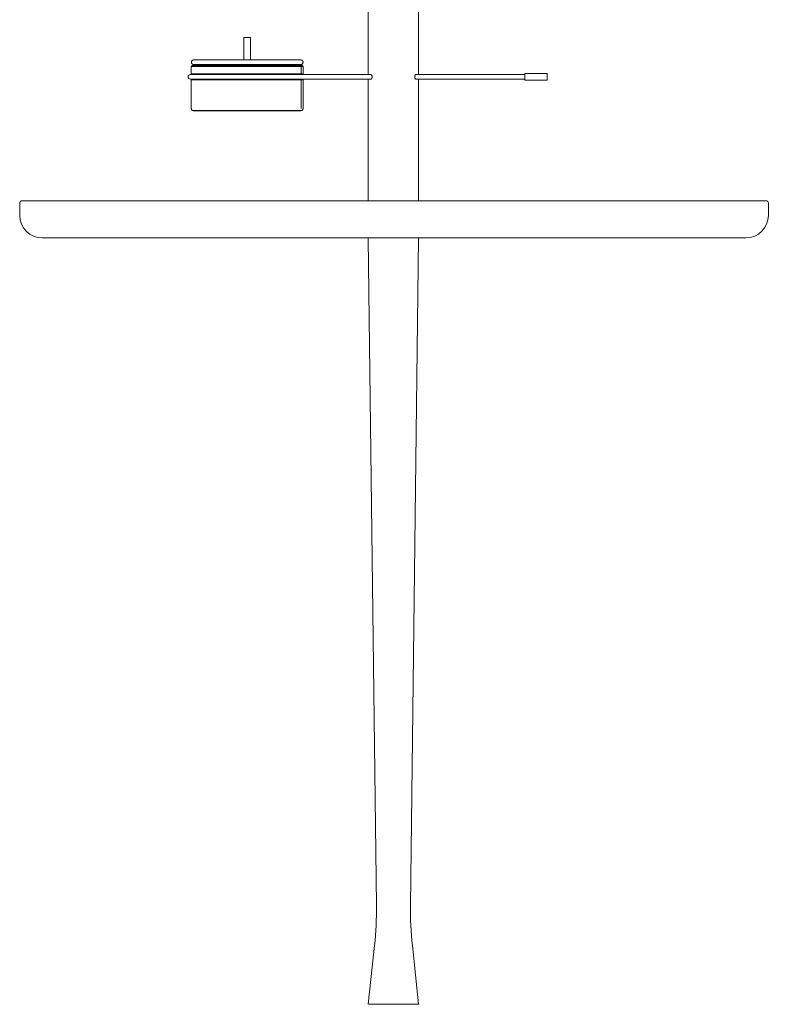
# Model space of a CAD drawing. Header units: inches. Extents: x 73 to 138, y -199 to -88.
# Tile 5 of 8: x 96 to 123, y -154 to -117. Entities that reach past the tile are written whole.
import ezdxf

# ---------------------------------------------------------------- set-up
doc = ezdxf.new("R2010")
doc.units = ezdxf.units.IN
doc.header["$MEASUREMENT"] = 0
doc.layers.add('Capa 1', color=7, linetype='Continuous')

msp = doc.modelspace()

# ---------------------------------------------------------------- hatches: boundary and pattern name
at = {"layer": 'Capa 1'}
h = msp.add_hatch(color=255, dxfattribs=at)
h.dxf.hatch_style = 2
h.paths.add_polyline_path([(105.997, -119.005), (105.997, -119.281), (105.997, -119.005)])
h = msp.add_hatch(color=255, dxfattribs=at)
h.dxf.hatch_style = 2
h.paths.add_polyline_path([(105.997, -119.501), (105.997, -120.561), (105.997, -119.501)])

# ---------------------------------------------------------------- linework, layer by layer
at = {"layer": 'Capa 1', "color": 251, "lineweight": 5}
for points in [[(108.489, -114.689), (108.489, -119.306)], [(110.357, -119.306), (110.357, -114.689)], [(103.869, -117.927), (103.869, -118.761)], [(103.993, -117.927), (103.869, -117.927)], [(104.118, -117.927), (103.993, -117.927)], [(104.118, -118.761), (104.118, -117.927)], [(102.002, -118.763), (102.003, -118.763), (102.017, -118.762), (102.046, -118.762), (102.09, -118.762), (102.147, -118.762), (102.218, -118.762), (102.302, -118.762), (102.398, -118.762), (102.507, -118.762), (102.626, -118.762), (102.757, -118.762), (102.895, -118.761), (103.042, -118.761), (103.196, -118.761), (103.355, -118.761), (103.52, -118.761), (103.688, -118.761), (103.858, -118.761), (104.03, -118.761), (104.201, -118.761), (104.37, -118.761), (104.538, -118.761), (104.7, -118.761), (104.858, -118.761)], [(103.993, -119.001), (103.82, -119.001), (103.648, -119.001), (103.477, -119.001), (103.311, -119.001), (103.149, -119.001), (102.994, -119.002), (102.845, -119.002), (102.704, -119.002), (102.572, -119.002), (102.451, -119.003), (102.341, -119.003), (102.241, -119.003), (102.155, -119.003), (102.081, -119.003), (102.02, -119.003), (101.974, -119.003), (101.94, -119.004), (101.922, -119.004), (101.918, -119.004)], [(101.918, -119.004), (101.918, -119.281)], [(101.95, -118.974), (101.952, -118.974), (101.966, -118.973), (101.995, -118.973), (102.039, -118.972), (102.097, -118.972), (102.169, -118.972), (102.253, -118.972), (102.35, -118.972), (102.459, -118.972), (102.578, -118.972), (102.708, -118.97), (102.849, -118.97), (102.996, -118.97), (103.151, -118.97), (103.311, -118.97), (103.478, -118.969), (103.648, -118.969), (103.82, -118.969), (103.993, -118.969)], [(102.002, -118.931), (102.003, -118.931), (102.017, -118.931), (102.046, -118.929), (102.09, -118.929), (102.147, -118.929), (102.218, -118.928), (102.302, -118.928), (102.398, -118.927), (102.507, -118.927), (102.626, -118.927), (102.757, -118.927), (102.895, -118.927), (103.042, -118.927), (103.196, -118.927), (103.355, -118.927), (103.52, -118.927), (103.688, -118.927), (103.858, -118.927), (104.03, -118.927), (104.201, -118.927), (104.37, -118.927), (104.538, -118.927), (104.7, -118.927), (104.858, -118.927)], [(102.084, -118.931), (102.094, -118.931), (102.117, -118.929), (102.156, -118.929), (102.208, -118.929), (102.274, -118.928), (102.352, -118.928), (102.444, -118.928), (102.547, -118.927), (102.66, -118.927), (102.785, -118.927), (102.918, -118.927), (103.059, -118.927), (103.208, -118.927), (103.362, -118.927), (103.522, -118.927), (103.685, -118.927), (103.85, -118.927), (104.016, -118.927), (104.184, -118.927), (104.348, -118.927), (104.511, -118.927), (104.669, -118.927), (104.822, -118.927)], [(102.084, -118.931), (102.084, -118.972)], [(103.993, -118.969), (104.166, -118.969), (104.339, -118.969), (104.508, -118.969), (104.674, -118.97), (104.835, -118.97), (104.99, -118.97), (105.137, -118.97), (105.277, -118.97), (105.407, -118.972), (105.527, -118.972), (105.637, -118.972), (105.733, -118.972), (105.818, -118.972), (105.89, -118.972), (105.947, -118.972), (105.991, -118.973), (106.021, -118.973), (106.035, -118.974), (106.037, -118.974)], [(106.068, -119.004), (106.063, -119.004), (106.046, -119.004), (106.013, -119.003), (105.966, -119.003), (105.906, -119.003), (105.833, -119.003), (105.745, -119.003), (105.646, -119.003), (105.536, -119.003), (105.413, -119.002), (105.281, -119.002), (105.141, -119.002), (104.993, -119.002), (104.837, -119.001), (104.676, -119.001), (104.509, -119.001), (104.339, -119.001), (104.166, -119.001), (103.993, -119.001)], [(105.902, -118.972), (105.902, -118.931)], [(106.068, -119.281), (106.068, -119.004)], [(106.057, -119.306), (101.883, -119.306)], [(101.883, -119.473), (105.86, -119.473)], [(101.918, -119.281), (101.93, -119.281), (101.955, -119.28), (101.995, -119.28), (102.047, -119.28), (102.115, -119.279), (102.197, -119.279), (102.29, -119.279), (102.395, -119.279), (102.51, -119.279), (102.637, -119.279), (102.774, -119.278), (102.919, -119.278), (103.07, -119.277), (103.23, -119.277), (103.393, -119.277), (103.561, -119.277), (103.734, -119.277), (103.907, -119.277), (104.08, -119.277), (104.252, -119.277), (104.424, -119.277), (104.593, -119.277), (104.758, -119.277), (104.916, -119.277), (105.068, -119.278), (105.212, -119.278), (105.349, -119.279), (105.476, -119.279), (105.592, -119.279), (105.697, -119.279), (105.791, -119.279), (105.869, -119.279), (105.938, -119.28), (105.992, -119.28), (106.03, -119.28), (106.056, -119.281), (106.068, -119.281)], [(103.993, -119.498), (103.82, -119.498), (103.648, -119.498), (103.477, -119.498), (103.311, -119.498), (103.149, -119.499), (102.994, -119.499), (102.845, -119.499), (102.704, -119.499), (102.572, -119.499), (102.451, -119.5), (102.341, -119.5), (102.241, -119.5), (102.155, -119.5), (102.081, -119.5), (102.02, -119.501), (101.974, -119.501), (101.94, -119.501), (101.922, -119.501), (101.918, -119.501)], [(106.068, -119.501), (106.063, -119.501), (106.046, -119.501), (106.013, -119.501), (105.966, -119.501), (105.906, -119.5), (105.833, -119.5), (105.745, -119.5), (105.646, -119.5), (105.536, -119.5), (105.413, -119.499), (105.281, -119.499), (105.141, -119.499), (104.993, -119.499), (104.837, -119.499), (104.676, -119.498), (104.509, -119.498), (104.339, -119.498), (104.166, -119.498), (103.993, -119.498)], [(105.847, -119.473), (106.832, -119.473)], [(106.832, -119.306), (105.849, -119.306)], [(108.587, -119.306), (106.832, -119.306)], [(106.832, -119.473), (108.587, -119.473)], [(108.489, -119.473), (108.489, -123.986)], [(110.251, -119.473), (114.301, -119.473)], [(114.301, -119.306), (110.259, -119.306)], [(110.357, -123.986), (110.357, -119.473)], [(115.129, -119.264), (114.301, -119.264)], [(114.301, -119.264), (114.301, -119.515)], [(115.129, -119.264), (115.129, -119.515)], [(101.918, -119.501), (101.918, -120.561)], [(106.068, -120.561), (106.068, -119.501)], [(114.301, -119.515), (115.129, -119.515)], [(103.993, -120.642), (103.822, -120.642), (103.652, -120.642), (103.484, -120.642), (103.322, -120.642), (103.163, -120.643), (103.01, -120.643), (102.864, -120.643), (102.728, -120.643), (102.6, -120.643), (102.482, -120.643), (102.377, -120.643), (102.282, -120.643), (102.201, -120.643), (102.134, -120.643), (102.079, -120.644), (102.039, -120.644), (102.013, -120.644), (102.002, -120.645)], [(102.002, -120.645), (102.006, -120.645), (102.024, -120.645), (102.058, -120.646), (102.104, -120.646), (102.164, -120.646), (102.241, -120.647), (102.328, -120.647), (102.428, -120.647), (102.54, -120.647), (102.663, -120.648), (102.795, -120.648), (102.936, -120.648), (103.085, -120.648), (103.241, -120.648), (103.402, -120.649), (103.568, -120.649), (103.738, -120.649), (103.907, -120.649), (104.078, -120.649), (104.25, -120.649), (104.419, -120.649), (104.584, -120.649), (104.746, -120.648), (104.901, -120.648), (105.05, -120.648), (105.192, -120.648), (105.324, -120.648), (105.447, -120.647), (105.558, -120.647), (105.658, -120.647), (105.746, -120.647), (105.821, -120.646), (105.882, -120.646), (105.93, -120.646), (105.963, -120.645), (105.98, -120.645), (105.984, -120.645)], [(102.002, -120.645), (102.002, -120.645)], [(105.984, -120.645), (105.985, -120.645)], [(95.543, -124.07), (95.543, -124.53)], [(95.627, -123.986), (98.893, -123.986)], [(98.893, -123.986), (119.405, -123.986)], [(119.405, -123.986), (123.266, -123.986)], [(123.348, -124.53), (123.348, -124.07)], [(99.007, -125.366), (96.373, -125.366)], [(119.405, -125.366), (99.007, -125.366)], [(108.794, -150.141), (108.492, -125.394)], [(110.36, -125.394), (110.058, -150.141)], [(122.518, -125.366), (119.405, -125.366)], [(108.492, -153.812), (108.725, -151.629)], [(110.127, -151.629), (110.36, -153.812)], [(108.508, -153.812), (110.377, -153.812)]]:
    msp.add_lwpolyline(points, dxfattribs=at)
at = {"layer": 'Capa 1', "lineweight": 0}
for points in [[(105.997, -119.005), (105.997, -119.281), (105.997, -119.005), (105.997, -119.005)], [(105.997, -119.501), (105.997, -120.561), (105.997, -119.501), (105.997, -119.501)]]:
    msp.add_lwpolyline(points, dxfattribs=at)
at = {"layer": 'Capa 1', "color": 251, "lineweight": 5}
for points, knots in [([(101.986, -118.765), (101.986, -118.765), (101.984, -118.765), (101.982, -118.766), (101.979, -118.767), (101.975, -118.767), (101.971, -118.769), (101.965, -118.773), (101.959, -118.776), (101.953, -118.779), (101.944, -118.785), (101.938, -118.792), (101.933, -118.802), (101.928, -118.808), (101.924, -118.819), (101.921, -118.827), (101.918, -118.837), (101.918, -118.848), (101.92, -118.857), (101.92, -118.866), (101.923, -118.877), (101.928, -118.884), (101.931, -118.893), (101.935, -118.898), (101.94, -118.905), (101.944, -118.909), (101.95, -118.913), (101.955, -118.917), (101.959, -118.921), (101.964, -118.923), (101.969, -118.924), (101.974, -118.925), (101.977, -118.926), (101.98, -118.927), (101.982, -118.927), (101.984, -118.928), (101.986, -118.928), (101.988, -118.929), (101.988, -118.929), (101.988, -118.929)], [0, 0, 0, 0, 1, 1, 1, 2, 2, 2, 3, 3, 3, 4, 4, 4, 5, 5, 5, 6, 6, 6, 7, 7, 7, 8, 8, 8, 9, 9, 9, 10, 10, 10, 11, 11, 11, 12, 12, 12, 13, 13, 13, 13]), ([(105.993, -118.931), (105.995, -118.931), (105.995, -118.931), (105.997, -118.929), (105.999, -118.929), (106.001, -118.928), (106.001, -118.928), (106.006, -118.927), (106.008, -118.927), (106.012, -118.926), (106.018, -118.924), (106.024, -118.922), (106.03, -118.917), (106.038, -118.912), (106.046, -118.906), (106.05, -118.898), (106.056, -118.892), (106.06, -118.881), (106.063, -118.873), (106.067, -118.864), (106.068, -118.853), (106.068, -118.843), (106.068, -118.833), (106.066, -118.823), (106.06, -118.812), (106.058, -118.806), (106.054, -118.799), (106.048, -118.793), (106.044, -118.789), (106.039, -118.784), (106.034, -118.78), (106.03, -118.776), (106.024, -118.773), (106.02, -118.77), (106.015, -118.769), (106.012, -118.767), (106.008, -118.767), (106.006, -118.766), (106.001, -118.765), (106.001, -118.765), (105.999, -118.765), (105.998, -118.764), (105.997, -118.764), (105.995, -118.763), (105.995, -118.763), (105.993, -118.763), (105.993, -118.763), (105.992, -118.763), (105.992, -118.763)], [0, 0, 0, 0, 1, 1, 1, 2, 2, 2, 3, 3, 3, 4, 4, 4, 5, 5, 5, 6, 6, 6, 7, 7, 7, 8, 8, 8, 9, 9, 9, 10, 10, 10, 11, 11, 11, 12, 12, 12, 13, 13, 13, 14, 14, 14, 15, 15, 15, 16, 16, 16, 16]), ([(101.935, -118.978), (101.933, -118.98), (101.931, -118.981), (101.93, -118.983), (101.926, -118.983), (101.924, -118.986), (101.923, -118.988), (101.921, -118.993), (101.92, -118.997), (101.92, -118.999), (101.919, -119.001), (101.919, -119.003), (101.919, -119.004)], [0, 0, 0, 0, 1, 1, 1, 2, 2, 2, 3, 3, 3, 4, 4, 4, 4]), ([(106.068, -119.004), (106.068, -119.004), (106.068, -119.002), (106.068, -119.002), (106.068, -118.997), (106.066, -118.995), (106.064, -118.99), (106.063, -118.987), (106.06, -118.985), (106.059, -118.983), (106.057, -118.983), (106.055, -118.981), (106.054, -118.98), (106.052, -118.979), (106.05, -118.978), (106.05, -118.978), (106.05, -118.978), (106.046, -118.975), (106.046, -118.975)], [0, 0, 0, 0, 1, 1, 1, 2, 2, 2, 3, 3, 3, 4, 4, 4, 5, 5, 5, 6, 6, 6, 6]), ([(101.883, -119.306), (101.836, -119.306), (101.799, -119.343), (101.799, -119.392), (101.799, -119.436), (101.836, -119.473), (101.883, -119.473)], [0, 0, 0, 0, 1, 1, 1, 2, 2, 2, 2]), ([(101.919, -119.281), (101.919, -119.281), (101.919, -119.287), (101.919, -119.287), (101.92, -119.291), (101.92, -119.292), (101.922, -119.296), (101.924, -119.298), (101.926, -119.302), (101.928, -119.304)], [0, 0, 0, 0, 1, 1, 1, 2, 2, 2, 3, 3, 3, 3]), ([(101.928, -119.48), (101.926, -119.482), (101.924, -119.483), (101.923, -119.485), (101.921, -119.489), (101.92, -119.494), (101.92, -119.497), (101.919, -119.498), (101.919, -119.5), (101.919, -119.501)], [0, 0, 0, 0, 1, 1, 1, 2, 2, 2, 3, 3, 3, 3]), ([(106.053, -119.307), (106.055, -119.306), (106.056, -119.306), (106.057, -119.305), (106.06, -119.304), (106.06, -119.302), (106.063, -119.298), (106.066, -119.295), (106.067, -119.291), (106.068, -119.287), (106.068, -119.287), (106.068, -119.283), (106.068, -119.283)], [0, 0, 0, 0, 1, 1, 1, 2, 2, 2, 3, 3, 3, 4, 4, 4, 4]), ([(106.068, -119.501), (106.068, -119.501), (106.068, -119.499), (106.068, -119.499), (106.068, -119.495), (106.066, -119.489), (106.064, -119.487), (106.063, -119.484), (106.06, -119.483), (106.059, -119.481), (106.057, -119.48), (106.055, -119.478), (106.054, -119.476)], [0, 0, 0, 0, 1, 1, 1, 2, 2, 2, 3, 3, 3, 4, 4, 4, 4]), ([(108.632, -119.392), (108.632, -119.38), (108.631, -119.373), (108.631, -119.365), (108.629, -119.358), (108.627, -119.35), (108.624, -119.343), (108.621, -119.336), (108.618, -119.332), (108.615, -119.324), (108.61, -119.32), (108.606, -119.314), (108.601, -119.311), (108.596, -119.308), (108.591, -119.307), (108.587, -119.306)], [0, 0, 0, 0, 1, 1, 1, 2, 2, 2, 3, 3, 3, 4, 4, 4, 5, 5, 5, 5]), ([(108.587, -119.472), (108.591, -119.472), (108.594, -119.472), (108.598, -119.47), (108.603, -119.467), (108.609, -119.464), (108.613, -119.456), (108.618, -119.45), (108.623, -119.44), (108.627, -119.432), (108.629, -119.425), (108.631, -119.417), (108.631, -119.409), (108.632, -119.401), (108.632, -119.396), (108.632, -119.392)], [0, 0, 0, 0, 1, 1, 1, 2, 2, 2, 3, 3, 3, 4, 4, 4, 5, 5, 5, 5]), ([(110.259, -119.306), (110.255, -119.307), (110.251, -119.307), (110.248, -119.308), (110.242, -119.312), (110.237, -119.318), (110.232, -119.323), (110.227, -119.332), (110.222, -119.338), (110.22, -119.348), (110.217, -119.355), (110.215, -119.364), (110.214, -119.371), (110.213, -119.379), (110.213, -119.383), (110.213, -119.392)], [0, 0, 0, 0, 1, 1, 1, 2, 2, 2, 3, 3, 3, 4, 4, 4, 5, 5, 5, 5]), ([(110.213, -119.392), (110.213, -119.398), (110.214, -119.408), (110.215, -119.415), (110.217, -119.423), (110.218, -119.429), (110.222, -119.437), (110.224, -119.442), (110.227, -119.45), (110.231, -119.454), (110.235, -119.46), (110.24, -119.466), (110.244, -119.468), (110.249, -119.471), (110.254, -119.472), (110.259, -119.473)], [0, 0, 0, 0, 1, 1, 1, 2, 2, 2, 3, 3, 3, 4, 4, 4, 5, 5, 5, 5]), ([(101.919, -120.561), (101.918, -120.561), (101.918, -120.562), (101.918, -120.562), (101.917, -120.573), (101.92, -120.585), (101.924, -120.595), (101.928, -120.601), (101.932, -120.608), (101.937, -120.614), (101.941, -120.619), (101.944, -120.625), (101.951, -120.629), (101.955, -120.632), (101.961, -120.634), (101.966, -120.636), (101.969, -120.64), (101.974, -120.642), (101.978, -120.642), (101.981, -120.643), (101.984, -120.643), (101.986, -120.643), (101.987, -120.643), (101.988, -120.644), (101.988, -120.644), (101.988, -120.644), (101.993, -120.644), (101.993, -120.644)], [0, 0, 0, 0, 1, 1, 1, 2, 2, 2, 3, 3, 3, 4, 4, 4, 5, 5, 5, 6, 6, 6, 7, 7, 7, 8, 8, 8, 9, 9, 9, 9]), ([(105.992, -120.644), (105.992, -120.644), (105.995, -120.644), (105.995, -120.644), (105.995, -120.644), (105.999, -120.644), (105.999, -120.644), (106.001, -120.643), (106.001, -120.643), (106.006, -120.643), (106.008, -120.642), (106.012, -120.641), (106.016, -120.64), (106.023, -120.636), (106.029, -120.632), (106.035, -120.629), (106.042, -120.622), (106.05, -120.615), (106.055, -120.607), (106.06, -120.599), (106.064, -120.59), (106.066, -120.581), (106.067, -120.575), (106.067, -120.57), (106.067, -120.561)], [0, 0, 0, 0, 1, 1, 1, 2, 2, 2, 3, 3, 3, 4, 4, 4, 5, 5, 5, 6, 6, 6, 7, 7, 7, 8, 8, 8, 8]), ([(105.985, -120.645), (105.984, -120.645), (105.972, -120.644), (105.972, -120.644), (105.972, -120.644), (105.947, -120.644), (105.947, -120.644), (105.947, -120.644), (105.908, -120.644), (105.908, -120.644), (105.908, -120.644), (105.853, -120.643), (105.853, -120.643), (105.853, -120.643), (105.785, -120.643), (105.785, -120.643), (105.785, -120.643), (105.704, -120.643), (105.704, -120.643), (105.704, -120.643), (105.61, -120.643), (105.61, -120.643), (105.61, -120.643), (105.504, -120.643), (105.504, -120.643), (105.504, -120.643), (105.386, -120.643), (105.386, -120.643), (105.386, -120.643), (105.259, -120.643), (105.259, -120.643), (105.259, -120.643), (105.122, -120.643), (105.122, -120.643), (105.122, -120.643), (104.977, -120.643), (104.977, -120.643), (104.977, -120.643), (104.824, -120.643), (104.824, -120.643), (104.824, -120.643), (104.665, -120.642), (104.665, -120.642), (104.665, -120.642), (104.502, -120.642), (104.502, -120.642), (104.502, -120.642), (104.334, -120.642), (104.334, -120.642), (104.334, -120.642), (104.164, -120.642), (104.164, -120.642), (104.164, -120.642), (103.993, -120.642), (103.993, -120.642)], [0, 0, 0, 0, 1, 1, 1, 2, 2, 2, 3, 3, 3, 4, 4, 4, 5, 5, 5, 6, 6, 6, 7, 7, 7, 8, 8, 8, 9, 9, 9, 10, 10, 10, 11, 11, 11, 12, 12, 12, 13, 13, 13, 14, 14, 14, 15, 15, 15, 16, 16, 16, 17, 17, 17, 18, 18, 18, 18])]:
    msp.add_open_spline(points, degree=3, knots=knots, dxfattribs=at)
for points in [[(105.984, -118.763), (105.609, -118.762), (105.233, -118.761), (104.858, -118.761)], [(102.002, -118.931), (102.03, -118.931), (102.057, -118.931), (102.084, -118.931)], [(105.902, -118.931), (105.543, -118.927), (105.182, -118.926), (104.822, -118.927)], [(105.985, -118.931), (105.609, -118.927), (105.233, -118.926), (104.858, -118.927)], [(105.902, -118.931), (105.93, -118.931), (105.957, -118.931), (105.984, -118.931)], [(95.627, -123.986), (95.581, -123.986), (95.543, -124.024), (95.543, -124.07)], [(123.348, -124.07), (123.348, -124.024), (123.311, -123.986), (123.266, -123.986)], [(95.543, -124.53), (95.543, -124.993), (95.916, -125.366), (96.373, -125.366)], [(122.518, -125.366), (122.977, -125.366), (123.348, -124.993), (123.348, -124.53)], [(108.794, -150.141), (108.801, -150.636), (108.778, -151.134), (108.725, -151.629)], [(110.127, -151.629), (110.073, -151.134), (110.052, -150.636), (110.058, -150.141)]]:
    msp.add_open_spline(points, degree=3, dxfattribs=at)

doc.saveas('drawing.dxf')
